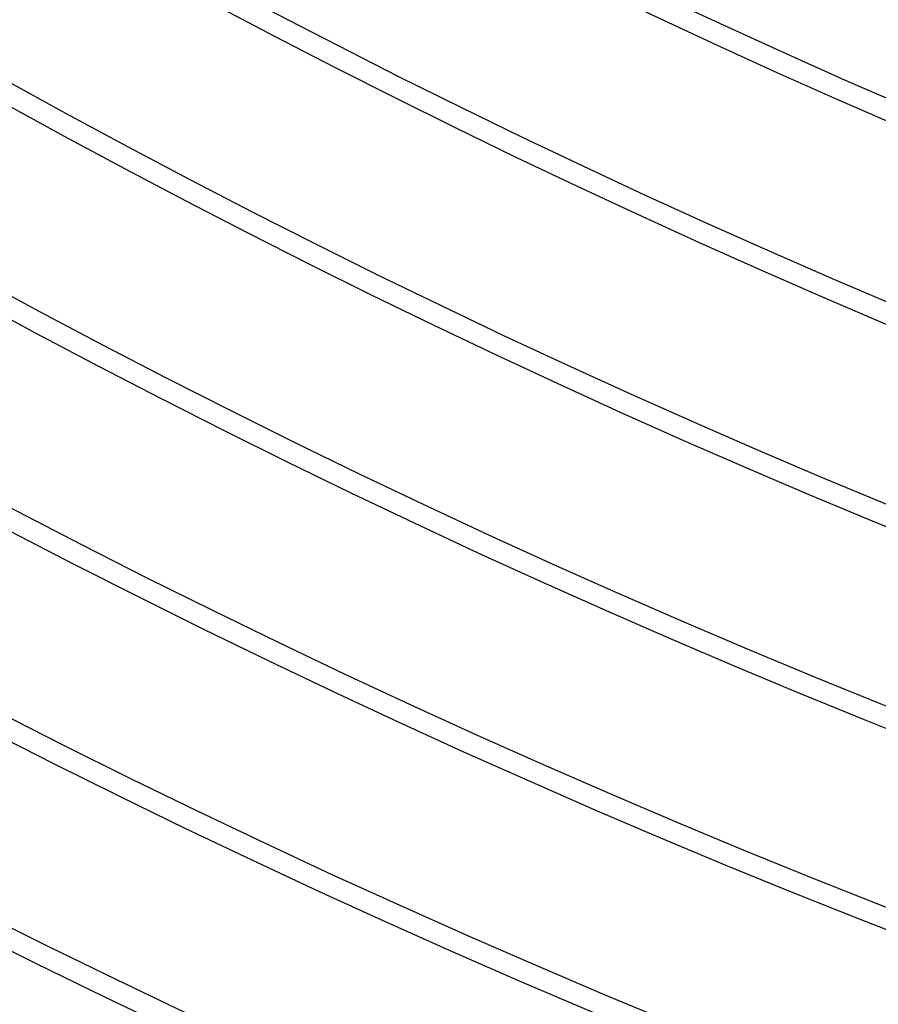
# Model space of a CAD drawing. Header units: millimetres. Extents: x -280 to 280, y -247 to 247.
# Tile 6 of 85: x -98 to -78, y -200 to -176. Entities that reach past the tile are written whole.
import ezdxf

# ---------------------------------------------------------------- set-up
doc = ezdxf.new("R2010")
doc.units = ezdxf.units.MM
doc.layers.add('THICK', color=7, linetype='Continuous')

msp = doc.modelspace()

# ---------------------------------------------------------------- linework, layer by layer
at = {"layer": 'THICK'}
for radius, start, end in [(225.5, 179.99998, 0), (221, 179.99998, 0), (216.5, 179.99998, 0), (212, 179.99998, 0), (207.5, 179.99998, 0), (203, 179.99998, 0), (198.5, 179.99998, 0), (194, 179.99998, 0), (189.5, 179.99998, 0), (185, 179.99998, 0), (180.5, 179.99998, 0), (176.5, 240.64928, 299.35076), (181, 240.63312, 299.36686), (185.5, 240.61777, 299.38227), (190, 240.6031, 299.39688), (194.5, 240.58918, 299.41086), (199, 240.57583, 299.42415), (203.5, 240.56311, 299.43687), (208, 240.5509, 299.44908), (212.5, 240.53927, 299.46076), (217, 240.5281, 299.47194), (221.5, 240.51733, 299.48265), (226, 240.50707, 299.49296), (230, 240.06498, 299.935)]:
    msp.add_arc((0, 0), radius, start, end, dxfattribs=at)

doc.saveas('drawing.dxf')
